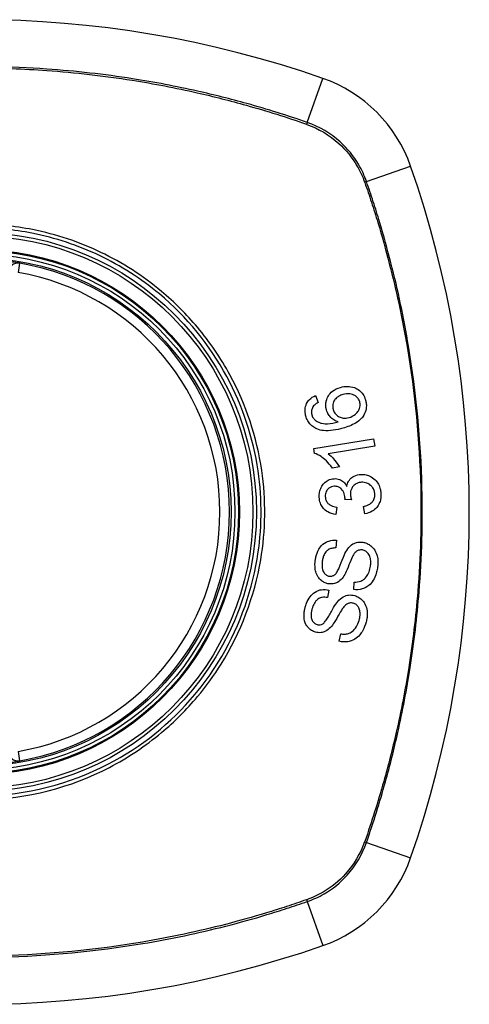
# Model space of a CAD drawing. Header units: inches. Extents: x 76 to 184, y 53 to 84.
# Tile 15 of 30: x 125.626 to 126.183, y 82.438 to 83.659. Entities that reach past the tile are written whole.
import ezdxf

# ---------------------------------------------------------------- set-up
doc = ezdxf.new("R2010")
doc.units = ezdxf.units.IN
doc.header["$MEASUREMENT"] = 0
doc.layers.add('Visible Edges(ANSI)', color=7, linetype='Continuous', lineweight=25)
doc.layers.add('Visible Tangent Edges(ANSI)', color=7, linetype='Continuous', lineweight=25)

msp = doc.modelspace()

# ---------------------------------------------------------------- linework, layer by layer
at = {"layer": 'Visible Edges(ANSI)'}
for p, q in [((125.9926, 83.1931), (125.9959, 83.1845)), ((125.9903, 83.1273), (126.0645, 83.1395)), ((126.0645, 83.1395), (126.066, 83.1304)), ((125.9912, 83.1214), (125.9903, 83.1273)), ((126.066, 83.1304), (126.0082, 83.1209)), ((126.0221, 83.1045), (126.0133, 83.1031)), ((126.0188, 83.0548), (126.0175, 83.0455)), ((126.037, 83.0637), (126.0289, 83.0643)), ((126.0535, 83.0463), (126.0519, 83.0554)), ((126.0183, 83.0136), (126.0177, 83.0041)), ((126.0398, 82.9525), (126.0403, 82.9619)), ((126.0091, 82.9519), (126.0072, 82.9426)), ((126.0219, 82.8884), (126.0237, 82.8976))]:
    msp.add_line(p, q, dxfattribs=at)
for radius in [0.3199, 0.315]:
    msp.add_circle((125.5728, 83.0487), radius, dxfattribs=at)
for centre, radius, start, end in [((125.5728, 82.3597), 1.2992, 70.7337, 109.2663), ((125.943, 83.4189), 0.1772, 19.2663, 70.7337), ((124.8838, 83.0487), 1.2992, 340.7337, 19.2663), ((125.6239, 83.3455), 0.0118, 80.216, 180), ((125.5728, 83.0487), 0.313, 279.784, 80.216), ((125.6239, 82.7519), 0.0118, 180, 279.784), ((125.943, 82.6785), 0.1772, 289.2663, 340.7337), ((125.5728, 83.7377), 1.2992, 250.7337, 289.2663)]:
    msp.add_arc(centre, radius, start, end, dxfattribs=at)
for points, knots in [([(125.6259, 83.3571), (125.6259, 83.3571), (125.6258, 83.3572), (125.625, 83.3573), (125.6241, 83.3574), (125.6208, 83.358), (125.6178, 83.3584), (125.6105, 83.3594), (125.6059, 83.3599), (125.6014, 83.3604)], [0, 0, 0, 0, 0.01176876, 0.01176876, 0.03059878, 0.03059878, 0.0607268, 0.0607268, 0.09415008, 0.09415008, 0.09415008, 0.09415008]), ([(126.006, 83.1752), (126.0059, 83.1755), (126.0059, 83.1758), (126.0057, 83.1763), (126.0057, 83.1765), (126.0056, 83.177), (126.0055, 83.1772), (126.0055, 83.1776), (126.0054, 83.1778), (126.0053, 83.1784), (126.0053, 83.1787), (126.0052, 83.18), (126.0051, 83.1809), (126.0052, 83.1833), (126.0054, 83.1847), (126.0064, 83.1889), (126.0076, 83.1911), (126.0098, 83.1948), (126.0115, 83.1967), (126.0163, 83.2006), (126.0197, 83.2022), (126.0233, 83.2032)], [-0.08040857, -0.08040857, -0.08040857, -0.08040857, -0.07905171, -0.07905171, -0.07790216, -0.07790216, -0.07694824, -0.07694824, -0.07588454, -0.07588454, -0.07426314, -0.07426314, -0.06992718, -0.06992718, -0.06313851, -0.06313851, -0.04962618, -0.04962618, -0.02967958, -0.02967958, 0, 0, 0, 0]), ([(126.0233, 83.2032), (126.0261, 83.204), (126.0291, 83.2045), (126.0349, 83.2043), (126.0379, 83.2038), (126.0429, 83.202), (126.0449, 83.2009), (126.0484, 83.1981), (126.0499, 83.1965), (126.0526, 83.1925), (126.0536, 83.1902), (126.0544, 83.1877)], [-0.1065324, -0.1065324, -0.1065324, -0.1065324, -0.0810921, -0.0810921, -0.0567939, -0.0567939, -0.0370117, -0.0370117, -0.0198686, -0.0198686, 0, 0, 0, 0]), ([(125.9805, 83.1674), (125.9805, 83.1677), (125.9804, 83.1679), (125.9803, 83.1684), (125.9802, 83.1686), (125.9801, 83.1691), (125.98, 83.1694), (125.9799, 83.17), (125.9799, 83.1702), (125.9798, 83.171), (125.9797, 83.1715), (125.9795, 83.1733), (125.9794, 83.1746), (125.9797, 83.1784), (125.9804, 83.1808), (125.9823, 83.1848), (125.9834, 83.1864), (125.987, 83.1901), (125.9897, 83.1918), (125.9926, 83.1931)], [-0.08171393, -0.08171393, -0.08171393, -0.08171393, -0.07971551, -0.07971551, -0.07793551, -0.07793551, -0.07588991, -0.07588991, -0.07359633, -0.07359633, -0.07008487, -0.07008487, -0.05986909, -0.05986909, -0.04088731, -0.04088731, -0.02526018, -0.02526018, 0, 0, 0, 0]), ([(126.0264, 83.1943), (126.0247, 83.1938), (126.023, 83.1931), (126.02, 83.1914), (126.0186, 83.1904), (126.0162, 83.1878), (126.0154, 83.1864), (126.0144, 83.1843), (126.0141, 83.1831), (126.0137, 83.1809), (126.0137, 83.1798), (126.0138, 83.1784), (126.0138, 83.1782), (126.0139, 83.1777), (126.0139, 83.1776), (126.014, 83.1773), (126.014, 83.1771), (126.0141, 83.1768), (126.0141, 83.1766), (126.0142, 83.1762), (126.0143, 83.1759), (126.0143, 83.1756)], [-0.05223113, -0.05223113, -0.05223113, -0.05223113, -0.04327084, -0.04327084, -0.03463223, -0.03463223, -0.02551244, -0.02551244, -0.01627827, -0.01627827, -0.00801718, -0.00801718, -0.00589319, -0.00589319, -0.00463732, -0.00463732, -0.00352761, -0.00352761, -0.00214254, -0.00214254, 0, 0, 0, 0]), ([(126.0472, 83.1854), (126.0468, 83.1868), (126.0461, 83.1881), (126.0448, 83.19), (126.0443, 83.1906), (126.0426, 83.1922), (126.0414, 83.193), (126.0391, 83.1942), (126.0374, 83.1949), (126.0322, 83.1955), (126.0292, 83.1951), (126.0264, 83.1943)], [-0.1090088, -0.1090088, -0.1090088, -0.1090088, -0.0831794, -0.0831794, -0.0691712, -0.0691712, -0.0421937, -0.0421937, -0.0232436, -0.0232436, 0, 0, 0, 0]), ([(126.0544, 83.1877), (126.0545, 83.1872), (126.0546, 83.1868), (126.0548, 83.1859), (126.0549, 83.1856), (126.055, 83.185), (126.055, 83.1848), (126.0551, 83.1843), (126.0552, 83.1841), (126.0552, 83.1836), (126.0553, 83.1834), (126.0553, 83.1827), (126.0554, 83.1823), (126.0555, 83.1808), (126.0555, 83.1797), (126.0552, 83.1758), (126.0545, 83.1732), (126.0518, 83.1675), (126.05, 83.1654), (126.0474, 83.1625), (126.0448, 83.1605), (126.0374, 83.1561), (126.0318, 83.1541), (126.0266, 83.1526)], [-0.0836365, -0.0836365, -0.0836365, -0.0836365, -0.08286785, -0.08286785, -0.08229542, -0.08229542, -0.08192885, -0.08192885, -0.08157205, -0.08157205, -0.08117261, -0.08117261, -0.08054895, -0.08054895, -0.0787804, -0.0787804, -0.07435855, -0.07435855, -0.0686054, -0.0686054, -0.04371174, -0.04371174, 0, 0, 0, 0]), ([(125.9892, 83.1789), (125.9888, 83.1782), (125.9884, 83.1775), (125.9876, 83.1752), (125.9874, 83.1737), (125.9874, 83.1717), (125.9875, 83.1713), (125.9876, 83.1708), (125.9876, 83.1706), (125.9876, 83.1703), (125.9877, 83.1701), (125.9877, 83.1698), (125.9878, 83.1697), (125.9878, 83.1694), (125.9879, 83.1692), (125.988, 83.1689)], [-0.02670674, -0.02670674, -0.02670674, -0.02670674, -0.02018058, -0.02018058, -0.00821295, -0.00821295, -0.00516187, -0.00516187, -0.00375431, -0.00375431, -0.00268806, -0.00268806, -0.00168055, -0.00168055, 0, 0, 0, 0]), ([(125.9959, 83.1845), (125.9942, 83.1836), (125.9925, 83.1825), (125.9904, 83.1805), (125.9897, 83.1798), (125.9892, 83.1789)], [-0.02271577, -0.02271577, -0.02271577, -0.02271577, -0.00763398, -0.00763398, 0, 0, 0, 0]), ([(126.0207, 83.1604), (126.0188, 83.161), (126.017, 83.1618), (126.0138, 83.1638), (126.0119, 83.1651), (126.009, 83.1688), (126.008, 83.1703), (126.0068, 83.173), (126.0063, 83.1741), (126.006, 83.1752)], [-0.07089866, -0.07089866, -0.07089866, -0.07089866, -0.04518387, -0.04518387, -0.02276105, -0.02276105, -0.00893067, -0.00893067, 0, 0, 0, 0]), ([(126.0143, 83.1756), (126.0146, 83.1749), (126.0148, 83.1741), (126.0158, 83.1719), (126.0167, 83.1706), (126.0192, 83.1681), (126.0206, 83.1672), (126.0232, 83.1658), (126.0249, 83.1653), (126.0292, 83.1648), (126.0317, 83.1651), (126.0341, 83.1658)], [-0.05483413, -0.05483413, -0.05483413, -0.05483413, -0.05117497, -0.05117497, -0.04334268, -0.04334268, -0.0342429, -0.0342429, -0.02013118, -0.02013118, 0, 0, 0, 0]), ([(126.0341, 83.1658), (126.0367, 83.1665), (126.0392, 83.1678), (126.0427, 83.1705), (126.044, 83.1718), (126.0458, 83.1744), (126.0465, 83.1756), (126.0472, 83.1777), (126.0475, 83.179), (126.0477, 83.1812), (126.0477, 83.1819), (126.0476, 83.1829), (126.0476, 83.1831), (126.0476, 83.1834), (126.0476, 83.1835), (126.0475, 83.1838), (126.0475, 83.1839), (126.0475, 83.1842), (126.0474, 83.1843), (126.0473, 83.1848), (126.0473, 83.1851), (126.0472, 83.1854)], [-0.1132217, -0.1132217, -0.1132217, -0.1132217, -0.0697262, -0.0697262, -0.044013, -0.044013, -0.0241506, -0.0241506, -0.0126608, -0.0126608, -0.0071031, -0.0071031, -0.005492, -0.005492, -0.0044994, -0.0044994, -0.0035955, -0.0035955, -0.0024293, -0.0024293, 0, 0, 0, 0]), ([(125.994, 83.1516), (125.9922, 83.1524), (125.9906, 83.1533), (125.9873, 83.1558), (125.9858, 83.1573), (125.9832, 83.1608), (125.9822, 83.1627), (125.9811, 83.1656), (125.9808, 83.1665), (125.9805, 83.1674)], [-0.05564604, -0.05564604, -0.05564604, -0.05564604, -0.0406362, -0.0406362, -0.02379464, -0.02379464, -0.00712515, -0.00712515, 0, 0, 0, 0]), ([(125.988, 83.1689), (125.9881, 83.1685), (125.9882, 83.168), (125.9887, 83.1668), (125.9891, 83.166), (125.9904, 83.1641), (125.9913, 83.1631), (125.9924, 83.1622)], [-0.02126813, -0.02126813, -0.02126813, -0.02126813, -0.01765294, -0.01765294, -0.01100007, -0.01100007, 0, 0, 0, 0]), ([(125.9924, 83.1622), (125.9937, 83.1613), (125.995, 83.1605), (125.9976, 83.1594), (125.9988, 83.159), (126.0033, 83.158), (126.006, 83.158), (126.0116, 83.1582), (126.0164, 83.1593), (126.0207, 83.1604)], [-0.05268495, -0.05268495, -0.05268495, -0.05268495, -0.04835792, -0.04835792, -0.04464137, -0.04464137, -0.03524832, -0.03524832, 0, 0, 0, 0]), ([(126.0266, 83.1526), (126.0184, 83.1503), (126.0099, 83.1488), (125.9995, 83.1499), (125.9967, 83.1505), (125.994, 83.1516)], [-0.0836582, -0.0836582, -0.0836582, -0.0836582, -0.02298183, -0.02298183, 0, 0, 0, 0]), ([(126.0133, 83.1031), (126.0083, 83.1105), (126.0032, 83.1147), (125.9968, 83.119), (125.994, 83.1206), (125.9912, 83.1214)], [-0.06084778, -0.06084778, -0.06084778, -0.06084778, -0.02361621, -0.02361621, 0, 0, 0, 0]), ([(126.0082, 83.1209), (126.0106, 83.119), (126.0129, 83.1167), (126.0164, 83.1127), (126.0197, 83.1087), (126.0221, 83.1045)], [-0.08802874, -0.08802874, -0.08802874, -0.08802874, -0.03710945, -0.03710945, 0, 0, 0, 0]), ([(125.9971, 83.0672), (125.9971, 83.0673), (125.9971, 83.0675), (125.9971, 83.0678), (125.997, 83.0679), (125.997, 83.0684), (125.997, 83.0686), (125.9971, 83.0694), (125.9971, 83.07), (125.9973, 83.0724), (125.9976, 83.0743), (125.9986, 83.0774), (125.9991, 83.0786), (126.0005, 83.0813), (126.0015, 83.0828), (126.0046, 83.0861), (126.0066, 83.0873), (126.0105, 83.0893), (126.0129, 83.0899), (126.0155, 83.09)], [-0.06666056, -0.06666056, -0.06666056, -0.06666056, -0.06592659, -0.06592659, -0.06516855, -0.06516855, -0.06371608, -0.06371608, -0.06109962, -0.06109962, -0.0510759, -0.0510759, -0.04453708, -0.04453708, -0.03509743, -0.03509743, -0.02062171, -0.02062171, 0, 0, 0, 0]), ([(126.0155, 83.09), (126.0166, 83.0901), (126.0177, 83.09), (126.0201, 83.0897), (126.0212, 83.0893), (126.0237, 83.0883), (126.0254, 83.0874), (126.0287, 83.0845), (126.03, 83.0825), (126.0311, 83.0804)], [-0.06062064, -0.06062064, -0.06062064, -0.06062064, -0.04807059, -0.04807059, -0.0349331, -0.0349331, -0.01842827, -0.01842827, 0, 0, 0, 0]), ([(126.0311, 83.0804), (126.0315, 83.0826), (126.0322, 83.0847), (126.034, 83.0877), (126.0347, 83.0888), (126.0365, 83.0907), (126.0381, 83.0921), (126.0431, 83.0945), (126.046, 83.0951), (126.0489, 83.0952)], [-0.1002636, -0.1002636, -0.1002636, -0.1002636, -0.0655417, -0.0655417, -0.0446398, -0.0446398, -0.0236222, -0.0236222, 0, 0, 0, 0]), ([(126.0489, 83.0952), (126.051, 83.0953), (126.053, 83.0952), (126.0572, 83.0943), (126.0593, 83.0935), (126.064, 83.0907), (126.0661, 83.0887), (126.0689, 83.0855), (126.0702, 83.0836), (126.0721, 83.0794), (126.0727, 83.0772), (126.0733, 83.074), (126.0734, 83.0732), (126.0735, 83.0719), (126.0735, 83.0715), (126.0735, 83.0711)], [-0.08137119, -0.08137119, -0.08137119, -0.08137119, -0.07141445, -0.07141445, -0.06063744, -0.06063744, -0.04520673, -0.04520673, -0.0273951, -0.0273951, -0.00968828, -0.00968828, -0.00304618, -0.00304618, 0, 0, 0, 0]), ([(126.0157, 83.0805), (126.0146, 83.0805), (126.0135, 83.0803), (126.0111, 83.0795), (126.01, 83.0789), (126.008, 83.0774), (126.0072, 83.0764), (126.0059, 83.0746), (126.0055, 83.0736), (126.0049, 83.0716), (126.0047, 83.0706), (126.0046, 83.0693), (126.0046, 83.069), (126.0046, 83.0685), (126.0046, 83.0684), (126.0046, 83.068), (126.0046, 83.0679), (126.0046, 83.0677)], [-0.04991962, -0.04991962, -0.04991962, -0.04991962, -0.04070493, -0.04070493, -0.03015451, -0.03015451, -0.02078311, -0.02078311, -0.01248042, -0.01248042, -0.00474598, -0.00474598, -0.00255127, -0.00255127, -0.00121111, -0.00121111, 0, 0, 0, 0]), ([(126.029, 83.0658), (126.0289, 83.066), (126.0289, 83.0661), (126.0289, 83.0664), (126.0289, 83.0665), (126.0289, 83.0671), (126.0288, 83.0675), (126.0284, 83.0702), (126.0277, 83.0724), (126.0253, 83.0767), (126.024, 83.0778), (126.0228, 83.0789), (126.0217, 83.0795), (126.019, 83.0805), (126.0174, 83.0806), (126.0157, 83.0805)], [-0.02867446, -0.02867446, -0.02867446, -0.02867446, -0.0285475, -0.0285475, -0.02840106, -0.02840106, -0.02799243, -0.02799243, -0.0257647, -0.0257647, -0.02324676, -0.02324676, -0.01303644, -0.01303644, 0, 0, 0, 0]), ([(126.0496, 83.0855), (126.0475, 83.0854), (126.0456, 83.085), (126.0422, 83.0834), (126.0408, 83.0825), (126.0388, 83.0804), (126.038, 83.0793), (126.0367, 83.0769), (126.0363, 83.0757), (126.0358, 83.0737), (126.0357, 83.0728), (126.0357, 83.0717), (126.0357, 83.0714), (126.0357, 83.071), (126.0357, 83.0708), (126.0357, 83.0705), (126.0357, 83.0703), (126.0357, 83.0701)], [-0.07226073, -0.07226073, -0.07226073, -0.07226073, -0.0505192, -0.0505192, -0.03265135, -0.03265135, -0.02060748, -0.02060748, -0.01120638, -0.01120638, -0.00471498, -0.00471498, -0.00261164, -0.00261164, -0.00126321, -0.00126321, 0, 0, 0, 0]), ([(126.0659, 83.0708), (126.0659, 83.071), (126.0659, 83.0711), (126.0659, 83.0715), (126.0659, 83.0717), (126.0658, 83.0726), (126.0656, 83.0734), (126.065, 83.0757), (126.0644, 83.0772), (126.0626, 83.0799), (126.0616, 83.0809), (126.0593, 83.083), (126.0577, 83.0839), (126.0539, 83.0853), (126.0517, 83.0856), (126.0496, 83.0855)], [-0.05915981, -0.05915981, -0.05915981, -0.05915981, -0.05820383, -0.05820383, -0.05696294, -0.05696294, -0.05239609, -0.05239609, -0.04215076, -0.04215076, -0.03244606, -0.03244606, -0.01749202, -0.01749202, 0, 0, 0, 0]), ([(126.0175, 83.0455), (126.0141, 83.046), (126.0107, 83.047), (126.0052, 83.0502), (126.0035, 83.0518), (126.001, 83.0546), (126, 83.0563), (125.9982, 83.0601), (125.9976, 83.0623), (125.9972, 83.0651), (125.9972, 83.0656), (125.9971, 83.0665), (125.9971, 83.0669), (125.9971, 83.0672)], [-0.07142647, -0.07142647, -0.07142647, -0.07142647, -0.05352655, -0.05352655, -0.03940576, -0.03940576, -0.02396305, -0.02396305, -0.00684776, -0.00684776, -0.00253207, -0.00253207, 0, 0, 0, 0]), ([(126.0046, 83.0677), (126.0046, 83.0676), (126.0046, 83.0675), (126.0046, 83.0672), (126.0046, 83.0671), (126.0047, 83.0666), (126.0047, 83.0662), (126.005, 83.0644), (126.0055, 83.0631), (126.0069, 83.0605), (126.0078, 83.0595), (126.0094, 83.0579), (126.0106, 83.0572), (126.014, 83.0556), (126.0164, 83.0551), (126.0188, 83.0548)], [-0.0460355, -0.0460355, -0.0460355, -0.0460355, -0.04553533, -0.04553533, -0.0449514, -0.0449514, -0.04319193, -0.04319193, -0.03697483, -0.03697483, -0.03009957, -0.03009957, -0.018886, -0.018886, 0, 0, 0, 0]), ([(126.0289, 83.0643), (126.0289, 83.0646), (126.029, 83.065), (126.029, 83.0654), (126.029, 83.0654), (126.029, 83.0656), (126.029, 83.0656), (126.029, 83.0657), (126.029, 83.0658), (126.029, 83.0658)], [-0.003714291, -0.003714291, -0.003714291, -0.003714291, -0.00136196, -0.00136196, -0.000761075, -0.000761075, -0.000352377, -0.000352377, 0, 0, 0, 0]), ([(126.0357, 83.0701), (126.0357, 83.0701), (126.0357, 83.07), (126.0357, 83.0698), (126.0357, 83.0698), (126.0357, 83.0694), (126.0358, 83.0691), (126.036, 83.0672), (126.0365, 83.0654), (126.037, 83.0637)], [-0.01622354, -0.01622354, -0.01622354, -0.01622354, -0.01568023, -0.01568023, -0.01502533, -0.01502533, -0.01304832, -0.01304832, 0, 0, 0, 0]), ([(126.0519, 83.0554), (126.0538, 83.0559), (126.0558, 83.0566), (126.059, 83.0581), (126.0604, 83.059), (126.0629, 83.0612), (126.0636, 83.0623), (126.065, 83.0645), (126.0655, 83.0661), (126.0659, 83.0683), (126.0659, 83.0688), (126.0659, 83.0695), (126.0659, 83.0697), (126.0659, 83.0701), (126.0659, 83.0702), (126.0659, 83.0705), (126.0659, 83.0707), (126.0659, 83.0708)], [-0.04352375, -0.04352375, -0.04352375, -0.04352375, -0.03480705, -0.03480705, -0.02811441, -0.02811441, -0.02070071, -0.02070071, -0.00777375, -0.00777375, -0.00375505, -0.00375505, -0.0021817, -0.0021817, -0.00108516, -0.00108516, 0, 0, 0, 0]), ([(126.0735, 83.0711), (126.0735, 83.0709), (126.0735, 83.0708), (126.0735, 83.0705), (126.0735, 83.0703), (126.0736, 83.0699), (126.0736, 83.0697), (126.0735, 83.069), (126.0735, 83.0686), (126.0735, 83.0673), (126.0734, 83.0664), (126.0731, 83.0648), (126.073, 83.064), (126.0726, 83.0623), (126.0723, 83.0613), (126.0708, 83.0576), (126.0694, 83.0557), (126.0667, 83.0524), (126.0649, 83.0508), (126.0599, 83.0478), (126.0568, 83.0468), (126.0535, 83.0463)], [-0.07499786, -0.07499786, -0.07499786, -0.07499786, -0.07434951, -0.07434951, -0.07371019, -0.07371019, -0.07255718, -0.07255718, -0.07091477, -0.07091477, -0.06695293, -0.06695293, -0.0636262, -0.0636262, -0.05922808, -0.05922808, -0.04633551, -0.04633551, -0.02668596, -0.02668596, 0, 0, 0, 0]), ([(125.9922, 82.9887), (125.9923, 82.9893), (125.9924, 82.9899), (125.9926, 82.9913), (125.9928, 82.9921), (125.9938, 82.9963), (125.9949, 82.9995), (125.9977, 83.0043), (125.9993, 83.0066), (126.0042, 83.0108), (126.0068, 83.012), (126.012, 83.0136), (126.0152, 83.0139), (126.0183, 83.0136)], [-0.1018674, -0.1018674, -0.1018674, -0.1018674, -0.0968953, -0.0968953, -0.0899983, -0.0899983, -0.0620364, -0.0620364, -0.0440457, -0.0440457, -0.0255678, -0.0255678, 0, 0, 0, 0]), ([(126.0311, 83.0011), (126.0328, 83.0037), (126.0348, 83.0061), (126.0395, 83.0096), (126.0416, 83.0104), (126.0457, 83.0115), (126.0484, 83.0116), (126.051, 83.0112)], [-0.04879225, -0.04879225, -0.04879225, -0.04879225, -0.03455545, -0.03455545, -0.02141314, -0.02141314, 0, 0, 0, 0]), ([(126.051, 83.0112), (126.0525, 83.011), (126.054, 83.0106), (126.057, 83.0094), (126.0585, 83.0086), (126.0615, 83.0065), (126.0633, 83.005), (126.0664, 83.0007), (126.0675, 82.9983), (126.0688, 82.9942), (126.0695, 82.9917), (126.0698, 82.9876), (126.0698, 82.9866), (126.0698, 82.9853), (126.0698, 82.9848), (126.0697, 82.9841), (126.0697, 82.9837), (126.0696, 82.983), (126.0696, 82.9827), (126.0695, 82.9818), (126.0695, 82.9812), (126.0694, 82.9806)], [-0.1890509, -0.1890509, -0.1890509, -0.1890509, -0.1574429, -0.1574429, -0.1233579, -0.1233579, -0.0837309, -0.0837309, -0.0447669, -0.0447669, -0.0201155, -0.0201155, -0.0129183, -0.0129183, -0.0095874, -0.0095874, -0.0070565, -0.0070565, -0.0043263, -0.0043263, 0, 0, 0, 0]), ([(126.0177, 83.0041), (126.016, 83.0041), (126.0142, 83.004), (126.011, 83.0033), (126.0096, 83.0027), (126.0067, 83.0009), (126.0057, 82.9998), (126.004, 82.9977), (126.0031, 82.9961), (126.0019, 82.9929), (126.0015, 82.9913), (126.0011, 82.9891), (126.001, 82.9885), (126.0009, 82.9879)], [-0.05075254, -0.05075254, -0.05075254, -0.05075254, -0.04395699, -0.04395699, -0.0380294, -0.0380294, -0.03103036, -0.03103036, -0.01693113, -0.01693113, -0.00480308, -0.00480308, 0, 0, 0, 0]), ([(126.0167, 82.9711), (126.0175, 82.9718), (126.0183, 82.973), (126.0201, 82.976), (126.021, 82.9779), (126.0236, 82.984), (126.0248, 82.9876), (126.0282, 82.9956), (126.0297, 82.999), (126.0311, 83.0011)], [-0.08228912, -0.08228912, -0.08228912, -0.08228912, -0.06981435, -0.06981435, -0.05547049, -0.05547049, -0.01995408, -0.01995408, 0, 0, 0, 0]), ([(126.0388, 82.9944), (126.0368, 82.9909), (126.0335, 82.9815), (126.0293, 82.9724), (126.028, 82.9697), (126.0266, 82.9679)], [-0.06410131, -0.06410131, -0.06410131, -0.06410131, -0.01772354, -0.01772354, 0, 0, 0, 0]), ([(126.0505, 83.0016), (126.0497, 83.0017), (126.049, 83.0018), (126.0474, 83.0017), (126.0466, 83.0015), (126.0445, 83.0008), (126.0435, 83.0002), (126.0411, 82.9981), (126.0398, 82.9962), (126.0388, 82.9944)], [-0.03447099, -0.03447099, -0.03447099, -0.03447099, -0.0297064, -0.0297064, -0.02478405, -0.02478405, -0.01623013, -0.01623013, 0, 0, 0, 0]), ([(126.0605, 82.9814), (126.0606, 82.9817), (126.0606, 82.9821), (126.0607, 82.9827), (126.0607, 82.9829), (126.0608, 82.9835), (126.0608, 82.9838), (126.0608, 82.9843), (126.0608, 82.9846), (126.0609, 82.9854), (126.0609, 82.9858), (126.0609, 82.9875), (126.0608, 82.9888), (126.0605, 82.9907), (126.0603, 82.9914), (126.0597, 82.9939), (126.059, 82.9957), (126.0568, 82.9986), (126.0556, 82.9996), (126.0534, 83.001), (126.052, 83.0014), (126.0505, 83.0016)], [-0.04690382, -0.04690382, -0.04690382, -0.04690382, -0.04536681, -0.04536681, -0.04403998, -0.04403998, -0.0427599, -0.0427599, -0.04133714, -0.04133714, -0.03921574, -0.03921574, -0.03334525, -0.03334525, -0.02996536, -0.02996536, -0.02088854, -0.02088854, -0.01193057, -0.01193057, 0, 0, 0, 0]), ([(126.009, 82.9596), (126.0074, 82.9598), (126.0059, 82.9602), (126.0029, 82.9615), (126.0015, 82.9623), (125.9978, 82.965), (125.9965, 82.9668), (125.9944, 82.9699), (125.9935, 82.9722), (125.9924, 82.9761), (125.9919, 82.9785), (125.9918, 82.9827), (125.9918, 82.9837), (125.9918, 82.9853), (125.9919, 82.9858), (125.9919, 82.9866), (125.992, 82.987), (125.9921, 82.9879), (125.9921, 82.9883), (125.9922, 82.9887)], [-0.1219244, -0.1219244, -0.1219244, -0.1219244, -0.111002, -0.111002, -0.0993915, -0.0993915, -0.0797952, -0.0797952, -0.0420036, -0.0420036, -0.0180132, -0.0180132, -0.0101041, -0.0101041, -0.0062676, -0.0062676, -0.0032831, -0.0032831, 0, 0, 0, 0]), ([(126.0009, 82.9879), (126.0008, 82.9875), (126.0008, 82.9872), (126.0007, 82.9865), (126.0007, 82.9861), (126.0006, 82.9854), (126.0006, 82.985), (126.0005, 82.984), (126.0005, 82.9835), (126.0005, 82.9816), (126.0006, 82.9803), (126.0009, 82.978), (126.0012, 82.977), (126.0017, 82.9757), (126.0021, 82.9746), (126.0039, 82.9721), (126.0049, 82.9712), (126.0072, 82.9698), (126.0084, 82.9693), (126.0096, 82.9692)], [-0.1437544, -0.1437544, -0.1437544, -0.1437544, -0.1336549, -0.1336549, -0.1239615, -0.1239615, -0.113185, -0.113185, -0.0979505, -0.0979505, -0.0613347, -0.0613347, -0.0340301, -0.0340301, -0.0214806, -0.0214806, -0.0103328, -0.0103328, 0, 0, 0, 0]), ([(126.0694, 82.9806), (126.0691, 82.9785), (126.0687, 82.9764), (126.0669, 82.9693), (126.0652, 82.9661), (126.0625, 82.9616), (126.0606, 82.9594), (126.0555, 82.9553), (126.0525, 82.954), (126.0469, 82.9523), (126.0433, 82.9521), (126.0398, 82.9525)], [-0.07877246, -0.07877246, -0.07877246, -0.07877246, -0.07398451, -0.07398451, -0.06235691, -0.06235691, -0.04742319, -0.04742319, -0.028702, -0.028702, 0, 0, 0, 0]), ([(126.0403, 82.9619), (126.0431, 82.9618), (126.046, 82.9621), (126.0502, 82.9637), (126.0516, 82.9645), (126.0549, 82.9675), (126.0563, 82.9695), (126.0585, 82.9735), (126.0593, 82.9757), (126.0602, 82.9792), (126.0604, 82.9803), (126.0605, 82.9814)], [-0.07910916, -0.07910916, -0.07910916, -0.07910916, -0.05669199, -0.05669199, -0.04362512, -0.04362512, -0.02698303, -0.02698303, -0.00871252, -0.00871252, 0, 0, 0, 0]), ([(126.0266, 82.9679), (126.0251, 82.9658), (126.0233, 82.9639), (126.0192, 82.961), (126.0174, 82.9604), (126.0138, 82.9594), (126.0114, 82.9593), (126.009, 82.9596)], [-0.04149472, -0.04149472, -0.04149472, -0.04149472, -0.03015281, -0.03015281, -0.01939571, -0.01939571, 0, 0, 0, 0]), ([(126.0096, 82.9692), (126.0103, 82.9691), (126.011, 82.969), (126.0123, 82.9691), (126.013, 82.9693), (126.0148, 82.9698), (126.0158, 82.9704), (126.0167, 82.9711)], [-0.02014616, -0.02014616, -0.02014616, -0.02014616, -0.01474122, -0.01474122, -0.00910366, -0.00910366, 0, 0, 0, 0]), ([(125.9798, 82.9309), (125.9799, 82.9316), (125.9802, 82.9323), (125.9807, 82.9338), (125.981, 82.9347), (125.9825, 82.9384), (125.984, 82.9412), (125.9873, 82.9456), (125.9893, 82.9477), (125.9948, 82.9512), (125.9975, 82.952), (126.0029, 82.9529), (126.006, 82.9527), (126.0091, 82.9519)], [-0.0960434, -0.0960434, -0.0960434, -0.0960434, -0.09103075, -0.09103075, -0.08434184, -0.08434184, -0.06180281, -0.06180281, -0.04379128, -0.04379128, -0.02554674, -0.02554674, 0, 0, 0, 0]), ([(126.02, 82.9378), (126.022, 82.9401), (126.0243, 82.9422), (126.0294, 82.945), (126.0316, 82.9455), (126.0359, 82.946), (126.0386, 82.9458), (126.0411, 82.945)], [-0.04897605, -0.04897605, -0.04897605, -0.04897605, -0.03485023, -0.03485023, -0.02144446, -0.02144446, 0, 0, 0, 0]), ([(126.0411, 82.945), (126.0429, 82.9445), (126.0446, 82.9438), (126.048, 82.9417), (126.0496, 82.9403), (126.0519, 82.9377), (126.0534, 82.9358), (126.0559, 82.9297), (126.0564, 82.9265), (126.0566, 82.9227), (126.0566, 82.9213), (126.0565, 82.9195), (126.0564, 82.919), (126.0563, 82.9182), (126.0563, 82.9178), (126.0562, 82.9172), (126.0561, 82.9169), (126.056, 82.9161), (126.0559, 82.9156), (126.0556, 82.9142), (126.0554, 82.9132), (126.0551, 82.9122)], [-0.1177805, -0.1177805, -0.1177805, -0.1177805, -0.0938642, -0.0938642, -0.0667171, -0.0667171, -0.0495278, -0.0495278, -0.0305173, -0.0305173, -0.0201482, -0.0201482, -0.0163641, -0.0163641, -0.0138057, -0.0138057, -0.0113327, -0.0113327, -0.0078513, -0.0078513, 0, 0, 0, 0]), ([(126.0072, 82.9426), (126.0051, 82.943), (126.0029, 82.9431), (125.9993, 82.9425), (125.9979, 82.942), (125.995, 82.9404), (125.9939, 82.9394), (125.9915, 82.9367), (125.9904, 82.9347), (125.989, 82.9314), (125.9886, 82.9301), (125.9883, 82.9289)], [-0.05785365, -0.05785365, -0.05785365, -0.05785365, -0.04560458, -0.04560458, -0.03711682, -0.03711682, -0.0272938, -0.0272938, -0.00983046, -0.00983046, 0, 0, 0, 0]), ([(126.0016, 82.9101), (126.0025, 82.9107), (126.0035, 82.9118), (126.0058, 82.9148), (126.007, 82.9166), (126.0104, 82.9222), (126.0121, 82.9256), (126.0165, 82.9329), (126.0184, 82.9359), (126.02, 82.9378)], [-0.08287556, -0.08287556, -0.08287556, -0.08287556, -0.06938053, -0.06938053, -0.05457141, -0.05457141, -0.01965114, -0.01965114, 0, 0, 0, 0]), ([(126.0393, 82.9356), (126.0386, 82.9358), (126.0378, 82.936), (126.0362, 82.9361), (126.0354, 82.936), (126.0332, 82.9356), (126.0321, 82.9351), (126.0295, 82.9334), (126.028, 82.9317), (126.0267, 82.9301)], [-0.03327824, -0.03327824, -0.03327824, -0.03327824, -0.02890214, -0.02890214, -0.02443482, -0.02443482, -0.01608835, -0.01608835, 0, 0, 0, 0]), ([(126.0464, 82.9142), (126.0466, 82.9148), (126.0467, 82.9153), (126.047, 82.9163), (126.0471, 82.9168), (126.0472, 82.9174), (126.0472, 82.9177), (126.0473, 82.9182), (126.0474, 82.9184), (126.0474, 82.919), (126.0475, 82.9193), (126.0476, 82.9201), (126.0476, 82.9206), (126.0477, 82.9232), (126.0476, 82.9248), (126.0471, 82.9277), (126.0465, 82.9294), (126.0448, 82.9321), (126.0439, 82.933), (126.042, 82.9346), (126.0407, 82.9352), (126.0393, 82.9356)], [-0.03882637, -0.03882637, -0.03882637, -0.03882637, -0.03723025, -0.03723025, -0.03606447, -0.03606447, -0.0353741, -0.0353741, -0.03467023, -0.03467023, -0.03387214, -0.03387214, -0.03252734, -0.03252734, -0.02692713, -0.02692713, -0.01896746, -0.01896746, -0.01175809, -0.01175809, 0, 0, 0, 0]), ([(125.9924, 82.8998), (125.9906, 82.9003), (125.989, 82.901), (125.9858, 82.903), (125.9843, 82.9043), (125.9823, 82.9067), (125.9809, 82.9084), (125.9785, 82.9145), (125.9782, 82.9178), (125.9782, 82.9221), (125.9783, 82.9236), (125.9786, 82.9257), (125.9787, 82.9263), (125.9789, 82.9273), (125.979, 82.9277), (125.9791, 82.9285), (125.9792, 82.9289), (125.9794, 82.9298), (125.9796, 82.9304), (125.9798, 82.9309)], [-0.1230904, -0.1230904, -0.1230904, -0.1230904, -0.0954243, -0.0954243, -0.0650717, -0.0650717, -0.0475527, -0.0475527, -0.026719, -0.026719, -0.015161, -0.015161, -0.0106484, -0.0106484, -0.0075162, -0.0075162, -0.004431, -0.004431, 0, 0, 0, 0]), ([(125.9883, 82.9289), (125.9881, 82.9285), (125.988, 82.928), (125.9878, 82.9272), (125.9877, 82.9268), (125.9876, 82.926), (125.9875, 82.9257), (125.9873, 82.925), (125.9873, 82.9247), (125.9871, 82.9237), (125.9871, 82.9232), (125.9869, 82.9212), (125.9869, 82.9197), (125.9872, 82.9173), (125.9875, 82.9159), (125.989, 82.9129), (125.9899, 82.9118), (125.992, 82.9101), (125.9931, 82.9095), (125.9943, 82.9092)], [-0.09503778, -0.09503778, -0.09503778, -0.09503778, -0.08731652, -0.08731652, -0.08083602, -0.08083602, -0.07534289, -0.07534289, -0.06930209, -0.06930209, -0.06031676, -0.06031676, -0.03646644, -0.03646644, -0.02131984, -0.02131984, -0.01018745, -0.01018745, 0, 0, 0, 0]), ([(126.0267, 82.9301), (126.0242, 82.9268), (126.0196, 82.918), (126.0142, 82.9095), (126.0125, 82.9071), (126.0109, 82.9055)], [-0.06436551, -0.06436551, -0.06436551, -0.06436551, -0.01733916, -0.01733916, 0, 0, 0, 0]), ([(125.9943, 82.9092), (125.995, 82.909), (125.9956, 82.9088), (125.997, 82.9087), (125.9977, 82.9088), (125.9995, 82.9091), (126.0006, 82.9095), (126.0016, 82.9101)], [-0.02009273, -0.02009273, -0.02009273, -0.02009273, -0.01475927, -0.01475927, -0.00925248, -0.00925248, 0, 0, 0, 0]), ([(126.0551, 82.9122), (126.054, 82.9086), (126.0527, 82.905), (126.0498, 82.8996), (126.0486, 82.8979), (126.0457, 82.8944), (126.0436, 82.8925), (126.038, 82.8891), (126.0348, 82.8882), (126.0289, 82.8873), (126.0253, 82.8875), (126.0219, 82.8884)], [-0.08600976, -0.08600976, -0.08600976, -0.08600976, -0.0714427, -0.0714427, -0.06222786, -0.06222786, -0.04817668, -0.04817668, -0.02870163, -0.02870163, 0, 0, 0, 0]), ([(126.0237, 82.8976), (126.0252, 82.8974), (126.0268, 82.8973), (126.03, 82.8973), (126.0316, 82.8975), (126.0343, 82.8984), (126.0362, 82.8991), (126.0399, 82.9022), (126.0416, 82.9041), (126.0446, 82.9089), (126.0457, 82.9115), (126.0464, 82.9142)], [-0.1657045, -0.1657045, -0.1657045, -0.1657045, -0.1220062, -0.1220062, -0.0760541, -0.0760541, -0.0438419, -0.0438419, -0.0212961, -0.0212961, 0, 0, 0, 0]), ([(126.0109, 82.9055), (126.0092, 82.9037), (126.0072, 82.902), (126.0027, 82.8998), (126.0008, 82.8994), (125.997, 82.8989), (125.9947, 82.8991), (125.9924, 82.8998)], [-0.0415026, -0.0415026, -0.0415026, -0.0415026, -0.03029032, -0.03029032, -0.01933211, -0.01933211, 0, 0, 0, 0]), ([(125.6014, 82.737), (125.6059, 82.7374), (125.6105, 82.7379), (125.6178, 82.7389), (125.6208, 82.7394), (125.6241, 82.7399), (125.625, 82.7401), (125.6258, 82.7402), (125.6259, 82.7402), (125.6259, 82.7402)], [0, 0, 0, 0, 0.03342328, 0.03342328, 0.06355131, 0.06355131, 0.08238132, 0.08238132, 0.09415008, 0.09415008, 0.09415008, 0.09415008])]:
    msp.add_open_spline(points, degree=3, knots=knots, dxfattribs=at)
at = {"layer": 'Visible Tangent Edges(ANSI)'}
for p, q in [((125.9823, 83.5315), (126.0014, 83.5862)), ((126.0556, 83.4583), (126.1102, 83.4774)), ((125.6259, 83.3571), (125.6239, 83.3455)), ((125.6239, 82.7519), (125.6259, 82.7402)), ((126.0556, 82.6391), (126.1102, 82.62)), ((125.9823, 82.5659), (126.0014, 82.5112))]:
    msp.add_line(p, q, dxfattribs=at)
for radius in [0.3464, 0.3422, 0.3254, 0.3242]:
    msp.add_circle((125.5728, 83.0487), radius, dxfattribs=at)
msp.add_arc((125.5728, 83.0487), 0.3012, 279.784, 80.216, dxfattribs=at)
for centre, major_axis, start_param, end_param in [((125.9807, 83.5269), (-0.00321, -0.00931), 1.830918, 2.094625), ((126.0509, 83.4566), (-0.00931, -0.00321), 4.18856, 4.452267), ((126.0509, 82.6407), (-0.00931, 0.00321), 1.830918, 2.094625), ((125.9807, 82.5705), (-0.00321, 0.00931), 4.18856, 4.452267)]:
    msp.add_ellipse(centre, major_axis=major_axis, ratio=0.002592, start_param=start_param, end_param=end_param, dxfattribs=at)
for points, knots in [([(125.9823, 83.5315), (125.97, 83.5358), (125.9576, 83.5399), (125.9326, 83.5477), (125.92, 83.5514), (125.8872, 83.5606), (125.8668, 83.5657), (125.8196, 83.5763), (125.7927, 83.5815), (125.7305, 83.5912), (125.6951, 83.5952), (125.6137, 83.6009), (125.5678, 83.6015), (125.4685, 83.5975), (125.4152, 83.5918), (125.3145, 83.5746), (125.2669, 83.5636), (125.2085, 83.5464), (125.1968, 83.5427), (125.1778, 83.5365), (125.1705, 83.534), (125.1632, 83.5315)], [0, 0, 0, 0, 0.099284, 0.099284, 0.198297, 0.198297, 0.356934, 0.356934, 0.563163, 0.563163, 0.83126, 0.83126, 1.179786, 1.179786, 1.583317, 1.583317, 1.95181, 1.95181, 2.045062, 2.045062, 2.103661, 2.103661, 2.103661, 2.103661]), ([(125.5728, 83.599), (125.6017, 83.599), (125.6307, 83.598), (125.695, 83.5935), (125.7303, 83.5894), (125.7924, 83.5796), (125.8192, 83.5744), (125.8663, 83.5637), (125.8866, 83.5585), (125.9194, 83.5493), (125.9319, 83.5456), (125.9567, 83.5378), (125.9687, 83.5338), (125.9811, 83.5294)], [-1.050919, -1.050919, -1.050919, -1.050919, -0.83126, -0.83126, -0.563163, -0.563163, -0.356934, -0.356934, -0.198297, -0.198297, -0.099284, -0.099284, -0.001246, -0.001246, -0.001246, -0.001246]), ([(125.9816, 83.5292), (125.9962, 83.524), (126.0097, 83.5159), (126.0301, 83.4975), (126.0378, 83.4881), (126.0476, 83.4714), (126.0508, 83.4646), (126.0533, 83.4575)], [-0.261048, -0.261048, -0.261048, -0.261048, -0.1453199, -0.1453199, -0.0558923, -0.0558923, 0, 0, 0, 0]), ([(126.0556, 83.4583), (126.0531, 83.4655), (126.0499, 83.4725), (126.0399, 83.4897), (126.0321, 83.4993), (126.0112, 83.5181), (125.9973, 83.5263), (125.9823, 83.5315)], [0, 0, 0, 0, 0.0558923, 0.0558923, 0.1453199, 0.1453199, 0.261048, 0.261048, 0.261048, 0.261048]), ([(126.0535, 83.457), (126.0564, 83.4488), (126.0591, 83.4408), (126.0645, 83.4243), (126.0671, 83.4159), (126.0748, 83.3907), (126.0795, 83.3738), (126.0927, 83.3229), (126.1, 83.2885), (126.1157, 83.1961), (126.1213, 83.1373), (126.1238, 83.0357), (126.1226, 82.9929), (126.1166, 82.9187), (126.1129, 82.8873), (126.1037, 82.8291), (126.0985, 82.8022), (126.0878, 82.7551), (126.0826, 82.7348), (126.0734, 82.702), (126.0697, 82.6895), (126.0618, 82.6648), (126.0578, 82.6527), (126.0535, 82.6403)], [-2.104956, -2.104956, -2.104956, -2.104956, -2.039554, -2.039554, -1.972882, -1.972882, -1.839557, -1.839557, -1.572986, -1.572986, -1.126637, -1.126637, -0.801732, -0.801732, -0.563161, -0.563161, -0.356933, -0.356933, -0.198296, -0.198296, -0.099284, -0.099284, -0.001246, -0.001246, -0.001246, -0.001246]), ([(126.0556, 82.6391), (126.0598, 82.6515), (126.064, 82.6639), (126.0718, 82.6889), (126.0755, 82.7014), (126.0847, 82.7343), (126.0898, 82.7547), (126.1004, 82.8018), (126.1055, 82.8287), (126.1146, 82.887), (126.1183, 82.9185), (126.1242, 82.9929), (126.1254, 83.0357), (126.123, 83.1374), (126.1174, 83.1963), (126.1019, 83.2889), (126.0947, 83.3233), (126.0816, 83.3744), (126.0769, 83.3913), (126.0693, 83.4166), (126.0667, 83.4249), (126.0613, 83.4417), (126.0584, 83.45), (126.0556, 83.4583)], [0, 0, 0, 0, 0.099284, 0.099284, 0.198296, 0.198296, 0.356933, 0.356933, 0.563161, 0.563161, 0.801732, 0.801732, 1.126637, 1.126637, 1.572986, 1.572986, 1.839557, 1.839557, 1.972882, 1.972882, 2.039554, 2.039554, 2.106203, 2.106203, 2.106203, 2.106203]), ([(125.5728, 83.4009), (125.5955, 83.4009), (125.6186, 83.3987), (125.6701, 83.3885), (125.6982, 83.3792), (125.7512, 83.354), (125.7764, 83.3378), (125.799, 83.319), (125.8331, 83.2904), (125.8614, 83.2557), (125.9022, 83.1801), (125.9154, 83.1404), (125.9266, 83.0634), (125.9261, 83.0261), (125.9126, 82.9453), (125.8959, 82.9011), (125.8633, 82.8485), (125.8536, 82.8351), (125.843, 82.8225), (125.8133, 82.7868), (125.7766, 82.7574), (125.6875, 82.7113), (125.6341, 82.6977), (125.5401, 82.6957), (125.5003, 82.7017), (125.4201, 82.728), (125.3805, 82.75), (125.3465, 82.7784), (125.3117, 82.8075), (125.2828, 82.8432), (125.2367, 82.9304), (125.2227, 82.9827), (125.2192, 83.0797), (125.2258, 83.1235), (125.2542, 83.2051), (125.2754, 83.2425), (125.3025, 83.2749), (125.3321, 83.3104), (125.3687, 83.3397), (125.428, 83.3706), (125.4471, 83.3785), (125.5007, 83.3954), (125.537, 83.4009), (125.5728, 83.4009)], [-3.141593, -3.141593, -3.141593, -3.141593, -2.946594, -2.946594, -2.696251, -2.696251, -2.445914, -2.445914, -2.445914, -2.067507, -2.067507, -1.716551, -1.716551, -1.405531, -1.405531, -1.016056, -1.016056, -0.875434, -0.875434, -0.875434, -0.479101, -0.479101, -0.021702, -0.021702, 0.31764, 0.31764, 0.695378, 0.695378, 0.695378, 1.082671, 1.082671, 1.532987, 1.532987, 1.905714, 1.905714, 2.266012, 2.266012, 2.266012, 2.660331, 2.660331, 2.835226, 2.835226, 3.141593, 3.141593, 3.141593, 3.141593]), ([(125.8016, 83.3221), (125.7788, 83.3413), (125.7534, 83.3577), (125.6997, 83.3834), (125.6713, 83.3929), (125.6191, 83.4032), (125.5958, 83.4055), (125.5728, 83.4055)], [2.4459135, 2.4459135, 2.4459135, 2.4459135, 2.6962509, 2.6962509, 2.9465939, 2.9465939, 3.1415927, 3.1415927, 3.1415927, 3.1415927]), ([(125.8462, 82.8198), (125.8569, 82.8326), (125.8668, 82.8461), (125.8999, 82.8993), (125.9169, 82.944), (125.9307, 83.0258), (125.9312, 83.0636), (125.9198, 83.1416), (125.9064, 83.1818), (125.875, 83.2396), (125.8615, 83.2594), (125.8462, 83.2776)], [0.875434, 0.875434, 0.875434, 0.875434, 1.016056, 1.016056, 1.405531, 1.405531, 1.716551, 1.716551, 2.067507, 2.067507, 2.26835, 2.26835, 2.26835, 2.26835]), ([(125.3439, 82.7752), (125.3782, 82.7465), (125.4182, 82.7241), (125.4993, 82.6972), (125.5397, 82.6911), (125.6348, 82.6931), (125.6889, 82.707), (125.7602, 82.7442), (125.7818, 82.7586), (125.8016, 82.7752)], [-0.695378, -0.695378, -0.695378, -0.695378, -0.31764, -0.31764, 0.021702, 0.021702, 0.479101, 0.479101, 0.69757, 0.69757, 0.69757, 0.69757]), ([(126.0533, 82.6399), (126.0481, 82.6253), (126.04, 82.6117), (126.0216, 82.5913), (126.0122, 82.5837), (125.9954, 82.5738), (125.9886, 82.5706), (125.9816, 82.5681)], [-0.261048, -0.261048, -0.261048, -0.261048, -0.1453199, -0.1453199, -0.0558923, -0.0558923, 0, 0, 0, 0]), ([(125.9823, 82.5659), (125.9896, 82.5684), (125.9966, 82.5716), (126.0138, 82.5815), (126.0234, 82.5894), (126.0422, 82.6102), (126.0504, 82.6241), (126.0556, 82.6391)], [0, 0, 0, 0, 0.0558923, 0.0558923, 0.1453199, 0.1453199, 0.261048, 0.261048, 0.261048, 0.261048]), ([(125.1632, 82.5659), (125.1755, 82.5616), (125.188, 82.5575), (125.213, 82.5496), (125.2255, 82.5459), (125.2583, 82.5368), (125.2787, 82.5316), (125.3259, 82.521), (125.3528, 82.5159), (125.4111, 82.5068), (125.4426, 82.5031), (125.5169, 82.4972), (125.5598, 82.496), (125.6615, 82.4985), (125.7203, 82.5041), (125.813, 82.5195), (125.8474, 82.5268), (125.8985, 82.5398), (125.9154, 82.5445), (125.9406, 82.5521), (125.949, 82.5548), (125.9657, 82.5602), (125.974, 82.563), (125.9823, 82.5659)], [0, 0, 0, 0, 0.099284, 0.099284, 0.198296, 0.198296, 0.356933, 0.356933, 0.563161, 0.563161, 0.801732, 0.801732, 1.126637, 1.126637, 1.572986, 1.572986, 1.839557, 1.839557, 1.972882, 1.972882, 2.039554, 2.039554, 2.106203, 2.106203, 2.106203, 2.106203]), ([(125.9811, 82.568), (125.9728, 82.5651), (125.9648, 82.5624), (125.9483, 82.5569), (125.94, 82.5543), (125.9148, 82.5467), (125.8979, 82.5419), (125.847, 82.5288), (125.8126, 82.5214), (125.7201, 82.5058), (125.6614, 82.5001), (125.5598, 82.4977), (125.517, 82.4989), (125.4427, 82.5048), (125.4113, 82.5086), (125.3532, 82.5178), (125.3263, 82.523), (125.2792, 82.5337), (125.2589, 82.5388), (125.2261, 82.548), (125.2136, 82.5518), (125.1888, 82.5596), (125.1768, 82.5636), (125.1644, 82.568)], [-2.104956, -2.104956, -2.104956, -2.104956, -2.039554, -2.039554, -1.972882, -1.972882, -1.839557, -1.839557, -1.572986, -1.572986, -1.126637, -1.126637, -0.801732, -0.801732, -0.563161, -0.563161, -0.356933, -0.356933, -0.198296, -0.198296, -0.099284, -0.099284, -0.001246, -0.001246, -0.001246, -0.001246])]:
    msp.add_open_spline(points, degree=3, knots=knots, dxfattribs=at)
for points in [[(125.9811, 83.5294), (125.9813, 83.5294), (125.9814, 83.5293), (125.9816, 83.5292)], [(126.0533, 83.4575), (126.0534, 83.4573), (126.0534, 83.4572), (126.0535, 83.457)], [(125.8462, 83.2776), (125.8327, 83.2937), (125.8178, 83.3086), (125.8016, 83.3221)], [(125.8016, 82.7752), (125.8177, 82.7887), (125.8327, 82.8037), (125.8462, 82.8198)], [(126.0535, 82.6403), (126.0534, 82.6402), (126.0534, 82.64), (126.0533, 82.6399)], [(125.9816, 82.5681), (125.9814, 82.5681), (125.9813, 82.568), (125.9811, 82.568)]]:
    msp.add_open_spline(points, degree=3, dxfattribs=at)

doc.saveas('drawing.dxf')
